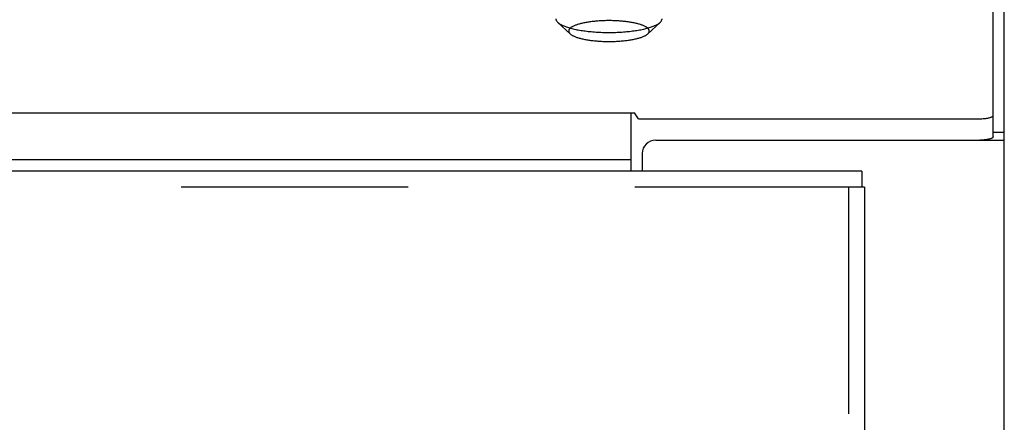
# Model space of a CAD drawing. Header units: inches. Extents: x 0 to 193, y 0 to 125.
# Tile 217 of 256: x 84.24 to 88.86, y 89.74 to 91.63. Entities that reach past the tile are written whole.
import ezdxf

# ---------------------------------------------------------------- set-up
doc = ezdxf.new("R2010")
doc.units = ezdxf.units.IN
doc.header["$LTSCALE"] = 10.635988
doc.header["$MEASUREMENT"] = 0
doc.linetypes.add('HIDDEN', pattern=[0.2, 0.1, -0.1])
doc.layers.get('0').update_dxf_attribs({"linetype": 'CONTINUOUS'})
doc.layers.add('DEFAULT_2', color=8, linetype='HIDDEN')
doc.layers.add('RIGHTHAND_DOOR_ASSEMBLY', color=7, linetype='CONTINUOUS')

msp = doc.modelspace()

# ---------------------------------------------------------------- linework, layer by layer
at = {"color": 7, "linetype": 'Continuous'}
for p, q in [((88.8064, 91.0779), (88.8064, 94.3221)), ((30.5928, 91.1893), (87.124, 91.1893)), ((87.1084, 90.9157), (87.1084, 91.1893)), ((87.1425, 91.1621), (87.124, 91.1893)), ((87.1425, 91.1621), (88.7439, 91.1621)), ((88.8584, 91.0973), (88.8064, 91.0973)), ((30.6084, 90.971), (87.1084, 90.971))]:
    msp.add_line(p, q, dxfattribs=at)
at = {"color": 3, "linetype": 'Continuous'}
for p, q in [((88.8584, 31.2697), (88.8584, 94.1916)), ((87.2234, 91.0617), (88.8584, 91.0617)), ((87.1604, 90.9987), (87.1604, 90.9157))]:
    msp.add_line(p, q, dxfattribs=at)
at = {"color": 7, "linetype": 'Continuous'}
msp.add_lwpolyline([(88.7439, 91.1621), (88.7488, 91.1622), (88.7536, 91.1623), (88.7585, 91.1626), (88.7632, 91.1629), (88.7678, 91.1634), (88.7722, 91.1639), (88.7765, 91.1645), (88.7806, 91.1652), (88.7845, 91.166), (88.7881, 91.1669), (88.7914, 91.1678), (88.7944, 91.1688), (88.7972, 91.1699), (88.7996, 91.171), (88.8016, 91.1721), (88.8033, 91.1733), (88.8046, 91.1745), (88.8056, 91.1758), (88.8062, 91.177), (88.8064, 91.1783)], dxfattribs=at)
at = {"color": 3, "linetype": 'Continuous'}
msp.add_lwpolyline([(88.8064, 91.0779), (88.8062, 91.0766), (88.8056, 91.0753), (88.8046, 91.0741), (88.8033, 91.0729), (88.8016, 91.0717), (88.7996, 91.0705), (88.7972, 91.0694), (88.7944, 91.0683), (88.7914, 91.0673), (88.7881, 91.0664), (88.7845, 91.0655), (88.7806, 91.0648), (88.7765, 91.0641), (88.7722, 91.0634), (88.7678, 91.0629), (88.7632, 91.0625), (88.7585, 91.0621), (88.7536, 91.0619), (88.7488, 91.0617), (88.7439, 91.0617)], dxfattribs=at)
msp.add_arc((87.2234, 90.9987), 0.063, 90, 180, dxfattribs=at)
at = {"layer": 'DEFAULT_2', "color": 8, "linetype": 'HIDDEN'}
for p, q in [((86.8223, 91.5606), (86.7645, 91.6144)), ((87.1865, 91.5606), (87.2443, 91.6144))]:
    msp.add_line(p, q, dxfattribs=at)
for points in [[(86.7554, 91.6317), (86.7555, 91.6297), (86.7558, 91.6277), (86.7564, 91.6257), (86.7573, 91.6238), (86.7583, 91.6218), (86.7596, 91.6198), (86.7611, 91.6179), (86.7629, 91.616), (86.7645, 91.6144)], [(86.7645, 91.6144), (86.7649, 91.614), (86.7671, 91.6121), (86.7695, 91.6103), (86.7722, 91.6084), (86.7751, 91.6066), (86.7782, 91.6047), (86.7815, 91.6029), (86.785, 91.6012), (86.7887, 91.5995), (86.7927, 91.5977), (86.7968, 91.5961), (86.8011, 91.5944), (86.8057, 91.5928), (86.8104, 91.5913), (86.8153, 91.5897), (86.8204, 91.5883), (86.8256, 91.5868), (86.831, 91.5854), (86.8366, 91.584), (86.8424, 91.5827), (86.8483, 91.5815), (86.8543, 91.5802), (86.8605, 91.5791), (86.8668, 91.578), (86.8733, 91.5769), (86.8799, 91.5759), (86.8866, 91.5749), (86.8934, 91.574), (86.9003, 91.5731), (86.9073, 91.5723), (86.9144, 91.5716), (86.9216, 91.5709), (86.9289, 91.5703), (86.9362, 91.5697), (86.9436, 91.5692), (86.9511, 91.5687), (86.9586, 91.5683), (86.9662, 91.568), (86.9738, 91.5677), (86.9814, 91.5675), (86.989, 91.5673), (86.9967, 91.5673), (87.0044, 91.5672)], [(87.0044, 91.6226), (86.9985, 91.6226), (86.9927, 91.6225), (86.9869, 91.6224), (86.9811, 91.6223), (86.9754, 91.6221), (86.9696, 91.6218), (86.9639, 91.6215), (86.9583, 91.6212), (86.9526, 91.6208), (86.9471, 91.6203), (86.9416, 91.6199), (86.9361, 91.6193), (86.9307, 91.6188), (86.9254, 91.6182), (86.9201, 91.6175), (86.915, 91.6168), (86.9099, 91.6161), (86.9049, 91.6153), (86.9, 91.6145), (86.8952, 91.6136), (86.8905, 91.6128), (86.8859, 91.6118), (86.8814, 91.6109), (86.877, 91.6099), (86.8728, 91.6088), (86.8687, 91.6078), (86.8647, 91.6067), (86.8608, 91.6055), (86.8571, 91.6044), (86.8535, 91.6032), (86.8501, 91.602), (86.8468, 91.6007), (86.8437, 91.5995), (86.8407, 91.5982), (86.8379, 91.5969), (86.8352, 91.5955), (86.8327, 91.5942), (86.8303, 91.5928), (86.8281, 91.5914), (86.8261, 91.59), (86.8243, 91.5885), (86.8226, 91.5871), (86.8211, 91.5856), (86.8197, 91.5842), (86.8186, 91.5827), (86.8176, 91.5812), (86.8168, 91.5797), (86.8162, 91.5782), (86.8157, 91.5767), (86.8155, 91.5752), (86.8154, 91.5737), (86.8155, 91.5722), (86.8157, 91.5707), (86.8162, 91.5692), (86.8168, 91.5677), (86.8176, 91.5662), (86.8186, 91.5647), (86.8197, 91.5633), (86.8211, 91.5618), (86.8223, 91.5606)], [(87.1865, 91.5606), (87.1877, 91.5618), (87.189, 91.5633), (87.1902, 91.5647), (87.1911, 91.5662), (87.1919, 91.5677), (87.1926, 91.5692), (87.193, 91.5707), (87.1933, 91.5722), (87.1934, 91.5737), (87.1933, 91.5752), (87.193, 91.5767), (87.1926, 91.5782), (87.1919, 91.5797), (87.1911, 91.5812), (87.1902, 91.5827), (87.189, 91.5842), (87.1877, 91.5856), (87.1862, 91.5871), (87.1845, 91.5885), (87.1826, 91.59), (87.1806, 91.5914), (87.1784, 91.5928), (87.1761, 91.5942), (87.1736, 91.5955), (87.1709, 91.5969), (87.168, 91.5982), (87.1651, 91.5995), (87.1619, 91.6007), (87.1586, 91.602), (87.1552, 91.6032), (87.1516, 91.6044), (87.1479, 91.6055), (87.144, 91.6067), (87.1401, 91.6078), (87.1359, 91.6088), (87.1317, 91.6099), (87.1273, 91.6109), (87.1229, 91.6118), (87.1183, 91.6128), (87.1136, 91.6136), (87.1088, 91.6145), (87.1039, 91.6153), (87.0989, 91.6161), (87.0938, 91.6168), (87.0886, 91.6175), (87.0834, 91.6182), (87.078, 91.6188), (87.0726, 91.6193), (87.0672, 91.6199), (87.0617, 91.6203), (87.0561, 91.6208), (87.0505, 91.6212), (87.0448, 91.6215), (87.0391, 91.6218), (87.0334, 91.6221), (87.0276, 91.6223), (87.0218, 91.6224), (87.016, 91.6225), (87.0102, 91.6226), (87.0044, 91.6226)], [(87.0044, 91.5672), (87.012, 91.5673), (87.0197, 91.5673), (87.0273, 91.5675), (87.035, 91.5677), (87.0426, 91.568), (87.0501, 91.5683), (87.0576, 91.5687), (87.0651, 91.5692), (87.0725, 91.5697), (87.0799, 91.5703), (87.0871, 91.5709), (87.0943, 91.5716), (87.1014, 91.5723), (87.1084, 91.5731), (87.1154, 91.574), (87.1222, 91.5749), (87.1289, 91.5759), (87.1355, 91.5769), (87.1419, 91.578), (87.1482, 91.5791), (87.1544, 91.5802), (87.1605, 91.5815), (87.1664, 91.5827), (87.1721, 91.584), (87.1777, 91.5854), (87.1831, 91.5868), (87.1884, 91.5883), (87.1935, 91.5897), (87.1984, 91.5913), (87.2031, 91.5928), (87.2076, 91.5944), (87.2119, 91.5961), (87.2161, 91.5977), (87.22, 91.5995), (87.2237, 91.6012), (87.2273, 91.6029), (87.2306, 91.6047), (87.2337, 91.6066), (87.2366, 91.6084), (87.2392, 91.6103), (87.2417, 91.6121), (87.2439, 91.614), (87.2443, 91.6144)], [(87.2443, 91.6144), (87.2458, 91.616), (87.2476, 91.6179), (87.2491, 91.6198), (87.2504, 91.6218), (87.2515, 91.6238), (87.2523, 91.6257), (87.2529, 91.6277), (87.2533, 91.6297), (87.2534, 91.6317)], [(86.8223, 91.5606), (86.8226, 91.5603), (86.8243, 91.5589), (86.8261, 91.5575), (86.8281, 91.556), (86.8303, 91.5547), (86.8327, 91.5533), (86.8352, 91.5519), (86.8379, 91.5506), (86.8407, 91.5493), (86.8437, 91.548), (86.8468, 91.5467), (86.8501, 91.5455), (86.8535, 91.5442), (86.8571, 91.5431), (86.8608, 91.5419), (86.8647, 91.5408), (86.8687, 91.5397), (86.8728, 91.5386), (86.877, 91.5376), (86.8814, 91.5366), (86.8859, 91.5356), (86.8905, 91.5347), (86.8952, 91.5338), (86.9, 91.5329), (86.9049, 91.5321), (86.9099, 91.5314), (86.915, 91.5306), (86.9201, 91.5299), (86.9254, 91.5293), (86.9307, 91.5287), (86.9361, 91.5281), (86.9416, 91.5276), (86.9471, 91.5271), (86.9526, 91.5267), (86.9583, 91.5263), (86.9639, 91.5259), (86.9696, 91.5256), (86.9754, 91.5254), (86.9811, 91.5252), (86.9869, 91.525), (86.9927, 91.5249), (86.9985, 91.5248), (87.0044, 91.5248)], [(87.0044, 91.5248), (87.0102, 91.5248), (87.016, 91.5249), (87.0218, 91.525), (87.0276, 91.5252), (87.0334, 91.5254), (87.0391, 91.5256), (87.0448, 91.5259), (87.0505, 91.5263), (87.0561, 91.5267), (87.0617, 91.5271), (87.0672, 91.5276), (87.0726, 91.5281), (87.078, 91.5287), (87.0834, 91.5293), (87.0886, 91.5299), (87.0938, 91.5306), (87.0989, 91.5314), (87.1039, 91.5321), (87.1088, 91.5329), (87.1136, 91.5338), (87.1183, 91.5347), (87.1229, 91.5356), (87.1273, 91.5366), (87.1317, 91.5376), (87.1359, 91.5386), (87.1401, 91.5397), (87.144, 91.5408), (87.1479, 91.5419), (87.1516, 91.5431), (87.1552, 91.5442), (87.1586, 91.5455), (87.1619, 91.5467), (87.1651, 91.548), (87.168, 91.5493), (87.1709, 91.5506), (87.1736, 91.5519), (87.1761, 91.5533), (87.1784, 91.5547), (87.1806, 91.556), (87.1826, 91.5575), (87.1845, 91.5589), (87.1862, 91.5603), (87.1865, 91.5606)]]:
    msp.add_lwpolyline(points, dxfattribs=at)
at = {"layer": 'RIGHTHAND_DOOR_ASSEMBLY', "color": 3, "linetype": 'Continuous'}
for p, q in [((88.1896, 90.9157), (59.4031, 90.9157)), ((88.2026, 90.8407), (88.2026, 31.4907))]:
    msp.add_line(p, q, dxfattribs=at)
at = {"layer": 'RIGHTHAND_DOOR_ASSEMBLY', "color": 7, "linetype": 'Continuous'}
for p in [(88.1896, 90.9157), (88.2026, 90.8407)]:
    msp.add_line(p, (88.1896, 90.8407), dxfattribs=at)
at = {"layer": 'RIGHTHAND_DOOR_ASSEMBLY', "color": 8, "linetype": 'HIDDEN'}
for p, q in [((88.1896, 90.8407), (59.4031, 90.8407)), ((88.1276, 90.8407), (88.1276, 31.4907))]:
    msp.add_line(p, q, dxfattribs=at)

doc.saveas('drawing.dxf')
